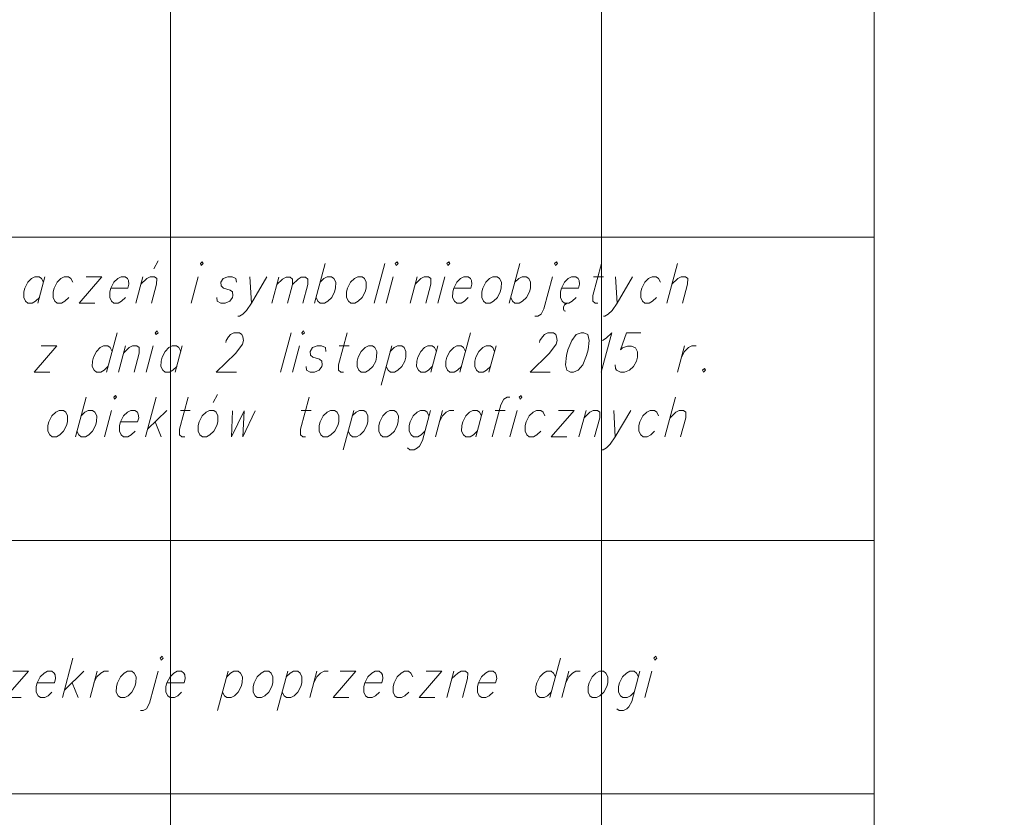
# Model space of a CAD drawing. Header units: metres. Extents: x 5554594 to 5556205, y 5636132 to 5636668.
# Tile 43 of 168: x 5555389 to 5555415, y 5636191 to 5636212. Entities that reach past the tile are written whole.
import ezdxf

# ---------------------------------------------------------------- set-up
doc = ezdxf.new("R2010")
doc.units = ezdxf.units.M
doc.header["$MEASUREMENT"] = 0
doc.header["$XCLIPFRAME"] = 0
doc.layers.add('#RAMKA', color=7, linetype='Continuous', lineweight=18)
doc.layers.add('#RASTER', color=7, linetype='Continuous', lineweight=18)
picture_1 = doc.add_image_def('image1.tif', size_in_pixel=(18897, 11811))
picture_2 = doc.add_image_def('image2.tif', size_in_pixel=(18897, 11811))

# ---------------------------------------------------------------- blocks, each defined once
blk = doc.blocks.new('*U1370')
at = {"layer": '#RAMKA', "color": 7, "linetype": 'ByBlock', "lineweight": 18}
blk.add_line((5555390.098, 5636204.922), (5555389.913, 5636204.23), dxfattribs=at)
at = {"layer": '#RAMKA', "color": 7, "linetype": 'ByBlock', "lineweight": 18, "flags": 128}
blk.add_lwpolyline([(5555390.059, 5636204.775), (5555390.01, 5636204.873), (5555389.949, 5636204.922), (5555389.837, 5636204.922), (5555389.749, 5636204.873), (5555389.648, 5636204.775), (5555389.57, 5636204.621), (5555389.543, 5636204.523), (5555389.542, 5636204.377), (5555389.59, 5636204.279), (5555389.652, 5636204.23), (5555389.763, 5636204.23), (5555389.851, 5636204.279), (5555389.952, 5636204.377)], dxfattribs=at)
blk = doc.blocks.new('*U1371')
at = {"layer": '#RAMKA', "color": 7, "linetype": 'ByBlock', "lineweight": 18}
for p, q in [((5555391.59, 5636204.922), (5555390.994, 5636204.23)), ((5555391.18, 5636204.922), (5555391.59, 5636204.922)), ((5555390.994, 5636204.23), (5555391.405, 5636204.23))]:
    blk.add_line(p, q, dxfattribs=at)
blk = doc.blocks.new('*U1372')
at = {"layer": '#RAMKA', "color": 7, "linetype": 'ByBlock', "lineweight": 18}
for p, q in [((5555392.95, 5636205.125), (5555393.062, 5636205.337)), ((5555392.665, 5636204.922), (5555392.48, 5636204.23))]:
    blk.add_line(p, q, dxfattribs=at)
at = {"layer": '#RAMKA', "color": 7, "linetype": 'ByBlock', "lineweight": 18, "flags": 128}
blk.add_lwpolyline([(5555392.613, 5636204.727), (5555392.764, 5636204.873), (5555392.852, 5636204.922), (5555392.964, 5636204.922), (5555393.025, 5636204.873), (5555393.023, 5636204.727), (5555392.89, 5636204.23)], dxfattribs=at)
blk = doc.blocks.new('*U1373')
at = {"layer": '#RAMKA', "color": 7, "linetype": 'ByBlock', "lineweight": 18}
blk.add_line((5555394.114, 5636204.922), (5555393.928, 5636204.23), dxfattribs=at)
at = {"layer": '#RAMKA', "color": 7, "linetype": 'ByBlock', "lineweight": 18, "flags": 128}
blk.add_lwpolyline([(5555394.168, 5636205.264), (5555394.192, 5636205.215), (5555394.243, 5636205.264), (5555394.218, 5636205.312), (5555394.168, 5636205.264)], dxfattribs=at)
blk = doc.blocks.new('*U1374')
at = {"layer": '#RAMKA', "color": 7, "linetype": 'ByBlock', "lineweight": 18}
blk.add_line((5555395.465, 5636204.922), (5555395.504, 5636204.23), dxfattribs=at)
at = {"layer": '#RAMKA', "color": 7, "linetype": 'ByBlock', "lineweight": 18, "flags": 128}
blk.add_lwpolyline([(5555395.913, 5636204.922), (5555395.504, 5636204.23), (5555395.377, 5636204.035), (5555395.276, 5636203.937), (5555395.189, 5636203.888), (5555395.151, 5636203.888)], dxfattribs=at)
blk = doc.blocks.new('*U1375')
at = {"layer": '#RAMKA', "color": 7, "linetype": 'ByBlock', "lineweight": 18}
blk.add_line((5555396.223, 5636204.906), (5555396.042, 5636204.23), dxfattribs=at)
at = {"layer": '#RAMKA', "color": 7, "linetype": 'ByBlock', "lineweight": 18, "flags": 128}
for points in [[(5555396.172, 5636204.715), (5555396.319, 5636204.858), (5555396.411, 5636204.906), (5555396.52, 5636204.906), (5555396.581, 5636204.858), (5555396.579, 5636204.715), (5555396.449, 5636204.23)], [(5555396.579, 5636204.715), (5555396.726, 5636204.858), (5555396.812, 5636204.906), (5555396.921, 5636204.906), (5555396.981, 5636204.858), (5555396.98, 5636204.715), (5555396.85, 5636204.23)]]:
    blk.add_lwpolyline(points, dxfattribs=at)
blk = doc.blocks.new('*U1376')
at = {"layer": '#RAMKA', "color": 7, "linetype": 'ByBlock', "lineweight": 18}
blk.add_line((5555397.434, 5636205.264), (5555397.157, 5636204.23), dxfattribs=at)
at = {"layer": '#RAMKA', "color": 7, "linetype": 'ByBlock', "lineweight": 18, "flags": 128}
blk.add_lwpolyline([(5555397.303, 5636204.775), (5555397.404, 5636204.873), (5555397.492, 5636204.922), (5555397.604, 5636204.922), (5555397.665, 5636204.873), (5555397.714, 5636204.775), (5555397.71, 5636204.621), (5555397.684, 5636204.523), (5555397.607, 5636204.377), (5555397.506, 5636204.279), (5555397.419, 5636204.23), (5555397.307, 5636204.23), (5555397.245, 5636204.279), (5555397.197, 5636204.377)], dxfattribs=at)
blk = doc.blocks.new('*U1377')
at = {"layer": '#RAMKA', "color": 7, "linetype": 'ByBlock', "lineweight": 18}
blk.add_line((5555399.217, 5636204.922), (5555399.032, 5636204.23), dxfattribs=at)
at = {"layer": '#RAMKA', "color": 7, "linetype": 'ByBlock', "lineweight": 18, "flags": 128}
blk.add_lwpolyline([(5555399.271, 5636205.264), (5555399.295, 5636205.215), (5555399.346, 5636205.264), (5555399.322, 5636205.312), (5555399.271, 5636205.264)], dxfattribs=at)
blk = doc.blocks.new('*U1378')
at = {"layer": '#RAMKA', "color": 7, "linetype": 'ByBlock', "lineweight": 18}
blk.add_line((5555399.844, 5636204.922), (5555399.659, 5636204.23), dxfattribs=at)
at = {"layer": '#RAMKA', "color": 7, "linetype": 'ByBlock', "lineweight": 18, "flags": 128}
blk.add_lwpolyline([(5555399.792, 5636204.727), (5555399.943, 5636204.873), (5555400.031, 5636204.922), (5555400.143, 5636204.922), (5555400.204, 5636204.873), (5555400.203, 5636204.727), (5555400.07, 5636204.23)], dxfattribs=at)
blk = doc.blocks.new('*U1379')
at = {"layer": '#RAMKA', "color": 7, "linetype": 'ByBlock', "lineweight": 18}
blk.add_line((5555400.569, 5636204.922), (5555400.383, 5636204.23), dxfattribs=at)
at = {"layer": '#RAMKA', "color": 7, "linetype": 'ByBlock', "lineweight": 18, "flags": 128}
blk.add_lwpolyline([(5555400.623, 5636205.264), (5555400.647, 5636205.215), (5555400.698, 5636205.264), (5555400.673, 5636205.312), (5555400.623, 5636205.264)], dxfattribs=at)
blk = doc.blocks.new('*U1380')
at = {"layer": '#RAMKA', "color": 7, "linetype": 'ByBlock', "lineweight": 18}
blk.add_line((5555402.534, 5636205.264), (5555402.257, 5636204.23), dxfattribs=at)
at = {"layer": '#RAMKA', "color": 7, "linetype": 'ByBlock', "lineweight": 18, "flags": 128}
blk.add_lwpolyline([(5555402.404, 5636204.775), (5555402.504, 5636204.873), (5555402.592, 5636204.922), (5555402.704, 5636204.922), (5555402.766, 5636204.873), (5555402.814, 5636204.775), (5555402.81, 5636204.621), (5555402.784, 5636204.523), (5555402.707, 5636204.377), (5555402.606, 5636204.279), (5555402.519, 5636204.23), (5555402.407, 5636204.23), (5555402.345, 5636204.279), (5555402.297, 5636204.377)], dxfattribs=at)
blk = doc.blocks.new('*U1381')
at = {"layer": '#RAMKA', "color": 7, "linetype": 'ByBlock', "lineweight": 18, "flags": 128}
for points in [[(5555403.445, 5636205.264), (5555403.469, 5636205.215), (5555403.52, 5636205.264), (5555403.496, 5636205.312), (5555403.445, 5636205.264)], [(5555403.391, 5636204.922), (5555403.166, 5636204.084), (5555403.09, 5636203.937), (5555403.002, 5636203.888), (5555402.927, 5636203.888)]]:
    blk.add_lwpolyline(points, dxfattribs=at)
blk = doc.blocks.new('*U1382')
at = {"layer": '#RAMKA', "color": 7, "linetype": 'ByBlock', "lineweight": 18}
for p, q in [((5555403.678, 5636204.124), (5555403.675, 5636204.067)), ((5555403.675, 5636204.067), (5555403.695, 5636204.027)), ((5555403.705, 5636204.181), (5555403.678, 5636204.124)), ((5555403.745, 5636204.214), (5555403.705, 5636204.181)), ((5555403.787, 5636204.23), (5555403.745, 5636204.214)), ((5555403.695, 5636204.027), (5555403.73, 5636204.018))]:
    blk.add_line(p, q, dxfattribs=at)
at = {"layer": '#RAMKA', "color": 7, "linetype": 'ByBlock', "lineweight": 18, "flags": 128}
blk.add_lwpolyline([(5555403.624, 5636204.621), (5555404.072, 5636204.621), (5555404.1, 5636204.727), (5555404.089, 5636204.824), (5555404.065, 5636204.873), (5555404.003, 5636204.922), (5555403.891, 5636204.922), (5555403.804, 5636204.873), (5555403.703, 5636204.775), (5555403.624, 5636204.621), (5555403.598, 5636204.523), (5555403.596, 5636204.377), (5555403.644, 5636204.279), (5555403.706, 5636204.23), (5555403.818, 5636204.23), (5555403.906, 5636204.279), (5555404.006, 5636204.377)], dxfattribs=at)
blk = doc.blocks.new('*U1383')
at = {"layer": '#RAMKA', "color": 7, "linetype": 'ByBlock', "lineweight": 18}
blk.add_line((5555404.466, 5636204.922), (5555404.727, 5636204.922), dxfattribs=at)
at = {"layer": '#RAMKA', "color": 7, "linetype": 'ByBlock', "lineweight": 18, "flags": 128}
blk.add_lwpolyline([(5555404.67, 5636205.264), (5555404.445, 5636204.425), (5555404.443, 5636204.279), (5555404.505, 5636204.23), (5555404.579, 5636204.23)], dxfattribs=at)
blk = doc.blocks.new('*U1384')
at = {"layer": '#RAMKA', "color": 7, "linetype": 'ByBlock', "lineweight": 18}
blk.add_line((5555405.041, 5636204.922), (5555405.08, 5636204.23), dxfattribs=at)
at = {"layer": '#RAMKA', "color": 7, "linetype": 'ByBlock', "lineweight": 18, "flags": 128}
blk.add_lwpolyline([(5555405.489, 5636204.922), (5555405.08, 5636204.23), (5555404.953, 5636204.035), (5555404.852, 5636203.937), (5555404.764, 5636203.888), (5555404.727, 5636203.888)], dxfattribs=at)
blk = doc.blocks.new('*U1385')
at = {"layer": '#RAMKA', "color": 7, "linetype": 'ByBlock', "lineweight": 18}
blk.add_line((5555406.662, 5636205.264), (5555406.385, 5636204.23), dxfattribs=at)
at = {"layer": '#RAMKA', "color": 7, "linetype": 'ByBlock', "lineweight": 18, "flags": 128}
blk.add_lwpolyline([(5555406.518, 5636204.727), (5555406.669, 5636204.873), (5555406.757, 5636204.922), (5555406.869, 5636204.922), (5555406.93, 5636204.873), (5555406.928, 5636204.727), (5555406.795, 5636204.23)], dxfattribs=at)
blk = doc.blocks.new('*U1399')
at = {"layer": '#RAMKA', "color": 7, "linetype": 'ByBlock', "lineweight": 18}
for p, q in [((5555390.409, 5636203.113), (5555389.813, 5636202.421)), ((5555389.998, 5636203.113), (5555390.409, 5636203.113)), ((5555389.813, 5636202.421), (5555390.223, 5636202.421))]:
    blk.add_line(p, q, dxfattribs=at)
blk = doc.blocks.new('*U1400')
at = {"layer": '#RAMKA', "color": 7, "linetype": 'ByBlock', "lineweight": 18}
blk.add_line((5555391.986, 5636203.455), (5555391.709, 5636202.421), dxfattribs=at)
at = {"layer": '#RAMKA', "color": 7, "linetype": 'ByBlock', "lineweight": 18, "flags": 128}
blk.add_lwpolyline([(5555391.855, 5636202.966), (5555391.807, 5636203.064), (5555391.745, 5636203.113), (5555391.633, 5636203.113), (5555391.546, 5636203.064), (5555391.445, 5636202.966), (5555391.366, 5636202.812), (5555391.34, 5636202.714), (5555391.338, 5636202.568), (5555391.386, 5636202.47), (5555391.448, 5636202.421), (5555391.56, 5636202.421), (5555391.648, 5636202.47), (5555391.748, 5636202.568)], dxfattribs=at)
blk = doc.blocks.new('*U1401')
at = {"layer": '#RAMKA', "color": 7, "linetype": 'ByBlock', "lineweight": 18}
blk.add_line((5555392.208, 5636203.113), (5555392.023, 5636202.421), dxfattribs=at)
at = {"layer": '#RAMKA', "color": 7, "linetype": 'ByBlock', "lineweight": 18, "flags": 128}
blk.add_lwpolyline([(5555392.156, 5636202.918), (5555392.307, 5636203.064), (5555392.395, 5636203.113), (5555392.507, 5636203.113), (5555392.568, 5636203.064), (5555392.566, 5636202.918), (5555392.433, 5636202.421)], dxfattribs=at)
blk = doc.blocks.new('*U1402')
at = {"layer": '#RAMKA', "color": 7, "linetype": 'ByBlock', "lineweight": 18}
blk.add_line((5555392.932, 5636203.113), (5555392.747, 5636202.421), dxfattribs=at)
at = {"layer": '#RAMKA', "color": 7, "linetype": 'ByBlock', "lineweight": 18, "flags": 128}
blk.add_lwpolyline([(5555392.987, 5636203.455), (5555393.011, 5636203.406), (5555393.061, 5636203.455), (5555393.037, 5636203.503), (5555392.987, 5636203.455)], dxfattribs=at)
blk = doc.blocks.new('*U1403')
at = {"layer": '#RAMKA', "color": 7, "linetype": 'ByBlock', "lineweight": 18}
blk.add_line((5555393.694, 5636203.113), (5555393.509, 5636202.421), dxfattribs=at)
at = {"layer": '#RAMKA', "color": 7, "linetype": 'ByBlock', "lineweight": 18, "flags": 128}
blk.add_lwpolyline([(5555393.655, 5636202.966), (5555393.606, 5636203.064), (5555393.545, 5636203.113), (5555393.433, 5636203.113), (5555393.345, 5636203.064), (5555393.244, 5636202.966), (5555393.166, 5636202.812), (5555393.139, 5636202.714), (5555393.137, 5636202.568), (5555393.186, 5636202.47), (5555393.247, 5636202.421), (5555393.359, 5636202.421), (5555393.447, 5636202.47), (5555393.548, 5636202.568)], dxfattribs=at)
blk = doc.blocks.new('*U1404')
at = {"layer": '#RAMKA', "color": 7, "linetype": 'ByBlock', "lineweight": 18}
blk.add_line((5555396.768, 5636203.113), (5555396.583, 5636202.421), dxfattribs=at)
at = {"layer": '#RAMKA', "color": 7, "linetype": 'ByBlock', "lineweight": 18, "flags": 128}
blk.add_lwpolyline([(5555396.822, 5636203.455), (5555396.846, 5636203.406), (5555396.897, 5636203.455), (5555396.873, 5636203.503), (5555396.822, 5636203.455)], dxfattribs=at)
blk = doc.blocks.new('*U1405')
at = {"layer": '#RAMKA', "color": 7, "linetype": 'ByBlock', "lineweight": 18}
blk.add_line((5555397.806, 5636203.113), (5555398.067, 5636203.113), dxfattribs=at)
at = {"layer": '#RAMKA', "color": 7, "linetype": 'ByBlock', "lineweight": 18, "flags": 128}
blk.add_lwpolyline([(5555398.009, 5636203.455), (5555397.785, 5636202.616), (5555397.783, 5636202.47), (5555397.844, 5636202.421), (5555397.919, 5636202.421)], dxfattribs=at)
blk = doc.blocks.new('*U1406')
at = {"layer": '#RAMKA', "color": 7, "linetype": 'ByBlock', "lineweight": 18}
blk.add_line((5555399.18, 5636203.113), (5555398.903, 5636202.079), dxfattribs=at)
at = {"layer": '#RAMKA', "color": 7, "linetype": 'ByBlock', "lineweight": 18, "flags": 128}
blk.add_lwpolyline([(5555399.14, 5636202.966), (5555399.241, 5636203.064), (5555399.329, 5636203.113), (5555399.441, 5636203.113), (5555399.502, 5636203.064), (5555399.551, 5636202.966), (5555399.547, 5636202.812), (5555399.521, 5636202.714), (5555399.444, 5636202.568), (5555399.343, 5636202.47), (5555399.256, 5636202.421), (5555399.144, 5636202.421), (5555399.082, 5636202.47), (5555399.034, 5636202.568)], dxfattribs=at)
blk = doc.blocks.new('*U1407')
at = {"layer": '#RAMKA', "color": 7, "linetype": 'ByBlock', "lineweight": 18}
blk.add_line((5555400.389, 5636203.113), (5555400.204, 5636202.421), dxfattribs=at)
at = {"layer": '#RAMKA', "color": 7, "linetype": 'ByBlock', "lineweight": 18, "flags": 128}
blk.add_lwpolyline([(5555400.35, 5636202.966), (5555400.301, 5636203.064), (5555400.24, 5636203.113), (5555400.128, 5636203.113), (5555400.04, 5636203.064), (5555399.939, 5636202.966), (5555399.861, 5636202.812), (5555399.834, 5636202.714), (5555399.832, 5636202.568), (5555399.881, 5636202.47), (5555399.942, 5636202.421), (5555400.054, 5636202.421), (5555400.142, 5636202.47), (5555400.243, 5636202.568)], dxfattribs=at)
blk = doc.blocks.new('*U1408')
at = {"layer": '#RAMKA', "color": 7, "linetype": 'ByBlock', "lineweight": 18}
blk.add_line((5555401.242, 5636203.455), (5555400.965, 5636202.421), dxfattribs=at)
at = {"layer": '#RAMKA', "color": 7, "linetype": 'ByBlock', "lineweight": 18, "flags": 128}
blk.add_lwpolyline([(5555401.111, 5636202.966), (5555401.063, 5636203.064), (5555401.001, 5636203.113), (5555400.889, 5636203.113), (5555400.802, 5636203.064), (5555400.701, 5636202.966), (5555400.622, 5636202.812), (5555400.596, 5636202.714), (5555400.594, 5636202.568), (5555400.642, 5636202.47), (5555400.704, 5636202.421), (5555400.816, 5636202.421), (5555400.904, 5636202.47), (5555401.004, 5636202.568)], dxfattribs=at)
blk = doc.blocks.new('*U1409')
at = {"layer": '#RAMKA', "color": 7, "linetype": 'ByBlock', "lineweight": 18}
blk.add_line((5555401.912, 5636203.113), (5555401.727, 5636202.421), dxfattribs=at)
at = {"layer": '#RAMKA', "color": 7, "linetype": 'ByBlock', "lineweight": 18, "flags": 128}
blk.add_lwpolyline([(5555401.873, 5636202.966), (5555401.824, 5636203.064), (5555401.763, 5636203.113), (5555401.651, 5636203.113), (5555401.563, 5636203.064), (5555401.462, 5636202.966), (5555401.384, 5636202.812), (5555401.357, 5636202.714), (5555401.355, 5636202.568), (5555401.404, 5636202.47), (5555401.465, 5636202.421), (5555401.577, 5636202.421), (5555401.665, 5636202.47), (5555401.766, 5636202.568)], dxfattribs=at)
blk = doc.blocks.new('*U1410')
at = {"layer": '#RAMKA', "color": 7, "linetype": 'ByBlock', "lineweight": 18}
blk.add_line((5555406.851, 5636203.113), (5555406.666, 5636202.421), dxfattribs=at)
at = {"layer": '#RAMKA', "color": 7, "linetype": 'ByBlock', "lineweight": 18, "flags": 128}
blk.add_lwpolyline([(5555406.77, 5636202.812), (5555406.849, 5636202.966), (5555406.95, 5636203.064), (5555407.038, 5636203.113), (5555407.149, 5636203.113)], dxfattribs=at)
blk = doc.blocks.new('*U1424')
at = {"layer": '#RAMKA', "color": 7, "linetype": 'ByBlock', "lineweight": 18}
blk.add_line((5555391.174, 5636201.764), (5555390.897, 5636200.73), dxfattribs=at)
at = {"layer": '#RAMKA', "color": 7, "linetype": 'ByBlock', "lineweight": 18, "flags": 128}
blk.add_lwpolyline([(5555391.043, 5636201.276), (5555391.144, 5636201.373), (5555391.232, 5636201.422), (5555391.344, 5636201.422), (5555391.405, 5636201.373), (5555391.454, 5636201.276), (5555391.45, 5636201.121), (5555391.423, 5636201.023), (5555391.347, 5636200.877), (5555391.246, 5636200.779), (5555391.158, 5636200.73), (5555391.047, 5636200.73), (5555390.985, 5636200.779), (5555390.937, 5636200.877)], dxfattribs=at)
blk = doc.blocks.new('*U1425')
at = {"layer": '#RAMKA', "color": 7, "linetype": 'ByBlock', "lineweight": 18}
blk.add_line((5555391.844, 5636201.422), (5555391.659, 5636200.73), dxfattribs=at)
at = {"layer": '#RAMKA', "color": 7, "linetype": 'ByBlock', "lineweight": 18, "flags": 128}
blk.add_lwpolyline([(5555391.898, 5636201.764), (5555391.923, 5636201.715), (5555391.973, 5636201.764), (5555391.949, 5636201.813), (5555391.898, 5636201.764)], dxfattribs=at)
blk = doc.blocks.new('*U1426')
at = {"layer": '#RAMKA', "color": 7, "linetype": 'ByBlock', "lineweight": 18}
for p, q in [((5555393.011, 5636201.764), (5555392.734, 5636200.73)), ((5555393.293, 5636201.422), (5555392.786, 5636200.926)), ((5555392.988, 5636201.121), (5555393.145, 5636200.73))]:
    blk.add_line(p, q, dxfattribs=at)
blk = doc.blocks.new('*U1427')
at = {"layer": '#RAMKA', "color": 7, "linetype": 'ByBlock', "lineweight": 18}
blk.add_line((5555393.644, 5636201.422), (5555393.905, 5636201.422), dxfattribs=at)
at = {"layer": '#RAMKA', "color": 7, "linetype": 'ByBlock', "lineweight": 18, "flags": 128}
blk.add_lwpolyline([(5555393.847, 5636201.764), (5555393.623, 5636200.926), (5555393.621, 5636200.779), (5555393.682, 5636200.73), (5555393.757, 5636200.73)], dxfattribs=at)
blk = doc.blocks.new('*U1428')
at = {"layer": '#RAMKA', "color": 7, "linetype": 'ByBlock', "lineweight": 18}
blk.add_line((5555394.503, 5636201.625), (5555394.616, 5636201.837), dxfattribs=at)
at = {"layer": '#RAMKA', "color": 7, "linetype": 'ByBlock', "lineweight": 18, "flags": 128}
blk.add_lwpolyline([(5555394.405, 5636201.422), (5555394.317, 5636201.373), (5555394.217, 5636201.276), (5555394.138, 5636201.121), (5555394.112, 5636201.023), (5555394.11, 5636200.877), (5555394.158, 5636200.779), (5555394.22, 5636200.73), (5555394.332, 5636200.73), (5555394.419, 5636200.779), (5555394.52, 5636200.877), (5555394.597, 5636201.023), (5555394.623, 5636201.121), (5555394.627, 5636201.276), (5555394.579, 5636201.373), (5555394.517, 5636201.422), (5555394.405, 5636201.422)], dxfattribs=at)
blk = doc.blocks.new('*U1429')
at = {"layer": '#RAMKA', "color": 7, "linetype": 'ByBlock', "lineweight": 18}
blk.add_line((5555396.812, 5636201.422), (5555397.073, 5636201.422), dxfattribs=at)
at = {"layer": '#RAMKA', "color": 7, "linetype": 'ByBlock', "lineweight": 18, "flags": 128}
blk.add_lwpolyline([(5555397.015, 5636201.764), (5555396.791, 5636200.926), (5555396.789, 5636200.779), (5555396.85, 5636200.73), (5555396.925, 5636200.73)], dxfattribs=at)
blk = doc.blocks.new('*U1430')
at = {"layer": '#RAMKA', "color": 7, "linetype": 'ByBlock', "lineweight": 18}
blk.add_line((5555398.185, 5636201.422), (5555397.908, 5636200.389), dxfattribs=at)
at = {"layer": '#RAMKA', "color": 7, "linetype": 'ByBlock', "lineweight": 18, "flags": 128}
blk.add_lwpolyline([(5555398.146, 5636201.276), (5555398.247, 5636201.373), (5555398.335, 5636201.422), (5555398.447, 5636201.422), (5555398.508, 5636201.373), (5555398.557, 5636201.276), (5555398.552, 5636201.121), (5555398.526, 5636201.023), (5555398.45, 5636200.877), (5555398.349, 5636200.779), (5555398.261, 5636200.73), (5555398.149, 5636200.73), (5555398.088, 5636200.779), (5555398.039, 5636200.877)], dxfattribs=at)
blk = doc.blocks.new('*U1431')
at = {"layer": '#RAMKA', "color": 7, "linetype": 'ByBlock', "lineweight": 18, "flags": 128}
for points in [[(5555400.193, 5636201.422), (5555399.982, 5636200.633), (5555399.905, 5636200.486), (5555399.855, 5636200.437), (5555399.767, 5636200.389), (5555399.655, 5636200.389), (5555399.594, 5636200.437)], [(5555400.154, 5636201.276), (5555400.106, 5636201.373), (5555400.044, 5636201.422), (5555399.932, 5636201.422), (5555399.845, 5636201.373), (5555399.744, 5636201.276), (5555399.665, 5636201.121), (5555399.639, 5636201.023), (5555399.637, 5636200.877), (5555399.685, 5636200.779), (5555399.747, 5636200.73), (5555399.859, 5636200.73), (5555399.947, 5636200.779), (5555400.047, 5636200.877)]]:
    blk.add_lwpolyline(points, dxfattribs=at)
blk = doc.blocks.new('*U1432')
at = {"layer": '#RAMKA', "color": 7, "linetype": 'ByBlock', "lineweight": 18}
blk.add_line((5555400.507, 5636201.422), (5555400.322, 5636200.73), dxfattribs=at)
at = {"layer": '#RAMKA', "color": 7, "linetype": 'ByBlock', "lineweight": 18, "flags": 128}
blk.add_lwpolyline([(5555400.427, 5636201.121), (5555400.505, 5636201.276), (5555400.606, 5636201.373), (5555400.694, 5636201.422), (5555400.806, 5636201.422)], dxfattribs=at)
blk = doc.blocks.new('*U1433')
at = {"layer": '#RAMKA', "color": 7, "linetype": 'ByBlock', "lineweight": 18}
blk.add_line((5555401.567, 5636201.422), (5555401.382, 5636200.73), dxfattribs=at)
at = {"layer": '#RAMKA', "color": 7, "linetype": 'ByBlock', "lineweight": 18, "flags": 128}
blk.add_lwpolyline([(5555401.528, 5636201.276), (5555401.48, 5636201.373), (5555401.418, 5636201.422), (5555401.306, 5636201.422), (5555401.218, 5636201.373), (5555401.118, 5636201.276), (5555401.039, 5636201.121), (5555401.013, 5636201.023), (5555401.011, 5636200.877), (5555401.059, 5636200.779), (5555401.121, 5636200.73), (5555401.233, 5636200.73), (5555401.32, 5636200.779), (5555401.421, 5636200.877)], dxfattribs=at)
blk = doc.blocks.new('*U1434')
at = {"layer": '#RAMKA', "color": 7, "linetype": 'ByBlock', "lineweight": 18}
blk.add_line((5555401.887, 5636201.422), (5555402.148, 5636201.422), dxfattribs=at)
at = {"layer": '#RAMKA', "color": 7, "linetype": 'ByBlock', "lineweight": 18, "flags": 128}
blk.add_lwpolyline([(5555402.277, 5636201.764), (5555402.203, 5636201.764), (5555402.115, 5636201.715), (5555402.038, 5636201.569), (5555401.814, 5636200.73)], dxfattribs=at)
blk = doc.blocks.new('*U1435')
at = {"layer": '#RAMKA', "color": 7, "linetype": 'ByBlock', "lineweight": 18}
blk.add_line((5555402.462, 5636201.422), (5555402.277, 5636200.73), dxfattribs=at)
at = {"layer": '#RAMKA', "color": 7, "linetype": 'ByBlock', "lineweight": 18, "flags": 128}
blk.add_lwpolyline([(5555402.516, 5636201.764), (5555402.541, 5636201.715), (5555402.591, 5636201.764), (5555402.567, 5636201.813), (5555402.516, 5636201.764)], dxfattribs=at)
blk = doc.blocks.new('*U1436')
at = {"layer": '#RAMKA', "color": 7, "linetype": 'ByBlock', "lineweight": 18}
for p, q in [((5555403.954, 5636201.422), (5555403.358, 5636200.73)), ((5555403.544, 5636201.422), (5555403.954, 5636201.422)), ((5555403.358, 5636200.73), (5555403.769, 5636200.73))]:
    blk.add_line(p, q, dxfattribs=at)
blk = doc.blocks.new('*U1437')
at = {"layer": '#RAMKA', "color": 7, "linetype": 'ByBlock', "lineweight": 18}
blk.add_line((5555404.268, 5636201.422), (5555404.083, 5636200.73), dxfattribs=at)
at = {"layer": '#RAMKA', "color": 7, "linetype": 'ByBlock', "lineweight": 18, "flags": 128}
blk.add_lwpolyline([(5555404.216, 5636201.227), (5555404.367, 5636201.373), (5555404.454, 5636201.422), (5555404.566, 5636201.422), (5555404.628, 5636201.373), (5555404.626, 5636201.227), (5555404.493, 5636200.73)], dxfattribs=at)
blk = doc.blocks.new('*U1438')
at = {"layer": '#RAMKA', "color": 7, "linetype": 'ByBlock', "lineweight": 18}
blk.add_line((5555404.992, 5636201.422), (5555405.031, 5636200.73), dxfattribs=at)
at = {"layer": '#RAMKA', "color": 7, "linetype": 'ByBlock', "lineweight": 18, "flags": 128}
blk.add_lwpolyline([(5555405.44, 5636201.422), (5555405.031, 5636200.73), (5555404.904, 5636200.535), (5555404.803, 5636200.437), (5555404.715, 5636200.389), (5555404.678, 5636200.389)], dxfattribs=at)
blk = doc.blocks.new('*U1439')
at = {"layer": '#RAMKA', "color": 7, "linetype": 'ByBlock', "lineweight": 18}
blk.add_line((5555406.613, 5636201.764), (5555406.336, 5636200.73), dxfattribs=at)
at = {"layer": '#RAMKA', "color": 7, "linetype": 'ByBlock', "lineweight": 18, "flags": 128}
blk.add_lwpolyline([(5555406.469, 5636201.227), (5555406.62, 5636201.373), (5555406.708, 5636201.422), (5555406.82, 5636201.422), (5555406.881, 5636201.373), (5555406.879, 5636201.227), (5555406.746, 5636200.73)], dxfattribs=at)
blk = doc.blocks.new('*U1458')
at = {"layer": '#RAMKA', "color": 7, "linetype": 'ByBlock', "lineweight": 18}
for p, q in [((5555389.664, 5636194.593), (5555389.068, 5636193.902)), ((5555389.253, 5636194.593), (5555389.664, 5636194.593)), ((5555389.068, 5636193.902), (5555389.478, 5636193.902))]:
    blk.add_line(p, q, dxfattribs=at)
blk = doc.blocks.new('*U1459')
at = {"layer": '#RAMKA', "color": 7, "linetype": 'ByBlock', "lineweight": 18}
for p, q in [((5555390.831, 5636194.935), (5555390.554, 5636193.902)), ((5555391.112, 5636194.593), (5555390.606, 5636194.097)), ((5555390.807, 5636194.292), (5555390.964, 5636193.902))]:
    blk.add_line(p, q, dxfattribs=at)
blk = doc.blocks.new('*U1460')
at = {"layer": '#RAMKA', "color": 7, "linetype": 'ByBlock', "lineweight": 18}
blk.add_line((5555391.463, 5636194.593), (5555391.278, 5636193.902), dxfattribs=at)
at = {"layer": '#RAMKA', "color": 7, "linetype": 'ByBlock', "lineweight": 18, "flags": 128}
blk.add_lwpolyline([(5555391.382, 5636194.292), (5555391.461, 5636194.447), (5555391.562, 5636194.544), (5555391.65, 5636194.593), (5555391.762, 5636194.593)], dxfattribs=at)
blk = doc.blocks.new('*U1461')
at = {"layer": '#RAMKA', "color": 7, "linetype": 'ByBlock', "lineweight": 18, "flags": 128}
for points in [[(5555393.115, 5636194.935), (5555393.139, 5636194.886), (5555393.19, 5636194.935), (5555393.165, 5636194.984), (5555393.115, 5636194.935)], [(5555393.061, 5636194.593), (5555392.836, 5636193.755), (5555392.76, 5636193.609), (5555392.672, 5636193.56), (5555392.597, 5636193.56)]]:
    blk.add_lwpolyline(points, dxfattribs=at)
blk = doc.blocks.new('*U1462')
at = {"layer": '#RAMKA', "color": 7, "linetype": 'ByBlock', "lineweight": 18}
blk.add_line((5555394.898, 5636194.593), (5555394.621, 5636193.56), dxfattribs=at)
at = {"layer": '#RAMKA', "color": 7, "linetype": 'ByBlock', "lineweight": 18, "flags": 128}
blk.add_lwpolyline([(5555394.858, 5636194.447), (5555394.959, 5636194.544), (5555395.047, 5636194.593), (5555395.159, 5636194.593), (5555395.22, 5636194.544), (5555395.269, 5636194.447), (5555395.265, 5636194.292), (5555395.238, 5636194.194), (5555395.162, 5636194.048), (5555395.061, 5636193.95), (5555394.973, 5636193.902), (5555394.862, 5636193.902), (5555394.8, 5636193.95), (5555394.752, 5636194.048)], dxfattribs=at)
blk = doc.blocks.new('*U1463')
at = {"layer": '#RAMKA', "color": 7, "linetype": 'ByBlock', "lineweight": 18}
blk.add_line((5555396.458, 5636194.593), (5555396.181, 5636193.56), dxfattribs=at)
at = {"layer": '#RAMKA', "color": 7, "linetype": 'ByBlock', "lineweight": 18, "flags": 128}
blk.add_lwpolyline([(5555396.419, 5636194.447), (5555396.52, 5636194.544), (5555396.607, 5636194.593), (5555396.719, 5636194.593), (5555396.781, 5636194.544), (5555396.829, 5636194.447), (5555396.825, 5636194.292), (5555396.799, 5636194.194), (5555396.722, 5636194.048), (5555396.622, 5636193.95), (5555396.534, 5636193.902), (5555396.422, 5636193.902), (5555396.36, 5636193.95), (5555396.312, 5636194.048)], dxfattribs=at)
blk = doc.blocks.new('*U1464')
at = {"layer": '#RAMKA', "color": 7, "linetype": 'ByBlock', "lineweight": 18}
blk.add_line((5555397.22, 5636194.593), (5555397.034, 5636193.902), dxfattribs=at)
at = {"layer": '#RAMKA', "color": 7, "linetype": 'ByBlock', "lineweight": 18, "flags": 128}
blk.add_lwpolyline([(5555397.139, 5636194.292), (5555397.218, 5636194.447), (5555397.318, 5636194.544), (5555397.406, 5636194.593), (5555397.518, 5636194.593)], dxfattribs=at)
blk = doc.blocks.new('*U1465')
at = {"layer": '#RAMKA', "color": 7, "linetype": 'ByBlock', "lineweight": 18}
for p, q in [((5555398.242, 5636194.593), (5555397.646, 5636193.902)), ((5555397.832, 5636194.593), (5555398.242, 5636194.593)), ((5555397.646, 5636193.902), (5555398.057, 5636193.902))]:
    blk.add_line(p, q, dxfattribs=at)
blk = doc.blocks.new('*U1466')
at = {"layer": '#RAMKA', "color": 7, "linetype": 'ByBlock', "lineweight": 18}
for p, q in [((5555400.496, 5636194.593), (5555399.9, 5636193.902)), ((5555400.085, 5636194.593), (5555400.496, 5636194.593)), ((5555399.9, 5636193.902), (5555400.31, 5636193.902))]:
    blk.add_line(p, q, dxfattribs=at)
blk = doc.blocks.new('*U1467')
at = {"layer": '#RAMKA', "color": 7, "linetype": 'ByBlock', "lineweight": 18}
blk.add_line((5555400.809, 5636194.593), (5555400.624, 5636193.902), dxfattribs=at)
at = {"layer": '#RAMKA', "color": 7, "linetype": 'ByBlock', "lineweight": 18, "flags": 128}
blk.add_lwpolyline([(5555400.757, 5636194.398), (5555400.908, 5636194.544), (5555400.996, 5636194.593), (5555401.108, 5636194.593), (5555401.169, 5636194.544), (5555401.167, 5636194.398), (5555401.034, 5636193.902)], dxfattribs=at)
blk = doc.blocks.new('*U1468')
at = {"layer": '#RAMKA', "color": 7, "linetype": 'ByBlock', "lineweight": 18}
blk.add_line((5555403.596, 5636194.935), (5555403.319, 5636193.902), dxfattribs=at)
at = {"layer": '#RAMKA', "color": 7, "linetype": 'ByBlock', "lineweight": 18, "flags": 128}
blk.add_lwpolyline([(5555403.465, 5636194.447), (5555403.417, 5636194.544), (5555403.355, 5636194.593), (5555403.243, 5636194.593), (5555403.155, 5636194.544), (5555403.055, 5636194.447), (5555402.976, 5636194.292), (5555402.95, 5636194.194), (5555402.948, 5636194.048), (5555402.996, 5636193.95), (5555403.058, 5636193.902), (5555403.17, 5636193.902), (5555403.257, 5636193.95), (5555403.358, 5636194.048)], dxfattribs=at)
blk = doc.blocks.new('*U1469')
at = {"layer": '#RAMKA', "color": 7, "linetype": 'ByBlock', "lineweight": 18}
blk.add_line((5555403.818, 5636194.593), (5555403.633, 5636193.902), dxfattribs=at)
at = {"layer": '#RAMKA', "color": 7, "linetype": 'ByBlock', "lineweight": 18, "flags": 128}
blk.add_lwpolyline([(5555403.737, 5636194.292), (5555403.816, 5636194.447), (5555403.917, 5636194.544), (5555404.005, 5636194.593), (5555404.117, 5636194.593)], dxfattribs=at)
blk = doc.blocks.new('*U1470')
at = {"layer": '#RAMKA', "color": 7, "linetype": 'ByBlock', "lineweight": 18, "flags": 128}
for points in [[(5555405.677, 5636194.593), (5555405.465, 5636193.804), (5555405.389, 5636193.657), (5555405.339, 5636193.609), (5555405.251, 5636193.56), (5555405.139, 5636193.56), (5555405.077, 5636193.609)], [(5555405.638, 5636194.447), (5555405.589, 5636194.544), (5555405.528, 5636194.593), (5555405.416, 5636194.593), (5555405.328, 5636194.544), (5555405.227, 5636194.447), (5555405.149, 5636194.292), (5555405.122, 5636194.194), (5555405.12, 5636194.048), (5555405.169, 5636193.95), (5555405.23, 5636193.902), (5555405.342, 5636193.902), (5555405.43, 5636193.95), (5555405.531, 5636194.048)]]:
    blk.add_lwpolyline(points, dxfattribs=at)
blk = doc.blocks.new('*U1471')
at = {"layer": '#RAMKA', "color": 7, "linetype": 'ByBlock', "lineweight": 18}
blk.add_line((5555405.991, 5636194.593), (5555405.805, 5636193.902), dxfattribs=at)
at = {"layer": '#RAMKA', "color": 7, "linetype": 'ByBlock', "lineweight": 18, "flags": 128}
blk.add_lwpolyline([(5555406.045, 5636194.935), (5555406.069, 5636194.886), (5555406.12, 5636194.935), (5555406.095, 5636194.984), (5555406.045, 5636194.935)], dxfattribs=at)

msp = doc.modelspace()

# ---------------------------------------------------------------- linework, layer by layer
at = {"layer": '#RAMKA', "color": 7, "linetype": 'Continuous', "lineweight": 18}
for p, q in [((5555398.995, 5636205.264), (5555398.718, 5636204.23)), ((5555396.546, 5636203.455), (5555396.269, 5636202.421))]:
    msp.add_line(p, q, dxfattribs=at)
at = {"layer": '#RAMKA', "color": 7, "linetype": 'Continuous', "lineweight": 18, "flags": 128}
for points in [[(5555132.537, 5636373.686), (5555132.537, 5636169.686), (5555411.815, 5636169.686), (5555411.815, 5636373.686), (5555132.537, 5636373.686)], [(5555369.274, 5636205.953), (5555411.815, 5636205.953), (5555411.815, 5636198.015), (5555369.274, 5636198.015), (5555369.274, 5636205.953)], [(5555369.274, 5636191.382), (5555369.274, 5636205.953), (5555411.815, 5636205.953), (5555411.815, 5636191.382), (5555369.274, 5636191.382)], [(5555268.815, 5636169.686), (5555411.815, 5636169.686), (5555411.815, 5636191.382), (5555268.815, 5636191.382), (5555268.815, 5636169.686)]]:
    msp.add_lwpolyline(points, close=True, dxfattribs=at)
for points in [[(5555390.827, 5636204.775), (5555390.778, 5636204.873), (5555390.717, 5636204.922), (5555390.605, 5636204.922), (5555390.517, 5636204.873), (5555390.416, 5636204.775), (5555390.337, 5636204.621), (5555390.311, 5636204.523), (5555390.309, 5636204.377), (5555390.358, 5636204.279), (5555390.419, 5636204.23), (5555390.531, 5636204.23), (5555390.619, 5636204.279), (5555390.72, 5636204.377)], [(5555391.823, 5636204.621), (5555392.271, 5636204.621), (5555392.299, 5636204.727), (5555392.288, 5636204.824), (5555392.264, 5636204.873), (5555392.202, 5636204.922), (5555392.09, 5636204.922), (5555392.003, 5636204.873), (5555391.902, 5636204.775), (5555391.823, 5636204.621), (5555391.797, 5636204.523), (5555391.795, 5636204.377), (5555391.843, 5636204.279), (5555391.905, 5636204.23), (5555392.017, 5636204.23), (5555392.105, 5636204.279), (5555392.205, 5636204.377)], [(5555395.112, 5636204.775), (5555395.101, 5636204.873), (5555395.002, 5636204.922), (5555394.891, 5636204.922), (5555394.765, 5636204.873), (5555394.702, 5636204.775), (5555394.713, 5636204.678), (5555394.773, 5636204.621), (5555394.946, 5636204.572), (5555395.008, 5636204.523), (5555395.019, 5636204.425), (5555395.006, 5636204.377), (5555394.942, 5636204.279), (5555394.817, 5636204.23), (5555394.705, 5636204.23), (5555394.606, 5636204.279), (5555394.595, 5636204.377)], [(5555398.291, 5636204.922), (5555398.203, 5636204.873), (5555398.102, 5636204.775), (5555398.024, 5636204.621), (5555397.997, 5636204.523), (5555397.995, 5636204.377), (5555398.044, 5636204.279), (5555398.105, 5636204.23), (5555398.217, 5636204.23), (5555398.305, 5636204.279), (5555398.406, 5636204.377), (5555398.482, 5636204.523), (5555398.509, 5636204.621), (5555398.513, 5636204.775), (5555398.464, 5636204.873), (5555398.403, 5636204.922), (5555398.291, 5636204.922)], [(5555400.802, 5636204.621), (5555401.25, 5636204.621), (5555401.278, 5636204.727), (5555401.267, 5636204.824), (5555401.243, 5636204.873), (5555401.181, 5636204.922), (5555401.069, 5636204.922), (5555400.981, 5636204.873), (5555400.881, 5636204.775), (5555400.802, 5636204.621), (5555400.776, 5636204.523), (5555400.774, 5636204.377), (5555400.822, 5636204.279), (5555400.884, 5636204.23), (5555400.996, 5636204.23), (5555401.083, 5636204.279), (5555401.184, 5636204.377)], [(5555401.831, 5636204.922), (5555401.743, 5636204.873), (5555401.642, 5636204.775), (5555401.563, 5636204.621), (5555401.537, 5636204.523), (5555401.535, 5636204.377), (5555401.584, 5636204.279), (5555401.645, 5636204.23), (5555401.757, 5636204.23), (5555401.845, 5636204.279), (5555401.946, 5636204.377), (5555402.022, 5636204.523), (5555402.048, 5636204.621), (5555402.052, 5636204.775), (5555402.004, 5636204.873), (5555401.942, 5636204.922), (5555401.831, 5636204.922)], [(5555406.217, 5636204.775), (5555406.169, 5636204.873), (5555406.107, 5636204.922), (5555405.996, 5636204.922), (5555405.908, 5636204.873), (5555405.807, 5636204.775), (5555405.728, 5636204.621), (5555405.702, 5636204.523), (5555405.7, 5636204.377), (5555405.749, 5636204.279), (5555405.81, 5636204.23), (5555405.922, 5636204.23), (5555406.01, 5636204.279), (5555406.111, 5636204.377)], [(5555394.831, 5636203.202), (5555394.844, 5636203.251), (5555394.907, 5636203.349), (5555394.96, 5636203.406), (5555395.047, 5636203.455), (5555395.197, 5636203.455), (5555395.258, 5636203.406), (5555395.28, 5636203.349), (5555395.298, 5636203.251), (5555395.271, 5636203.153), (5555395.202, 5636203.056), (5555395.088, 5636202.909), (5555394.584, 5636202.421), (5555395.113, 5636202.421)], [(5555403.049, 5636203.202), (5555403.062, 5636203.251), (5555403.125, 5636203.349), (5555403.178, 5636203.406), (5555403.265, 5636203.455), (5555403.415, 5636203.455), (5555403.476, 5636203.406), (5555403.498, 5636203.349), (5555403.516, 5636203.251), (5555403.489, 5636203.153), (5555403.42, 5636203.056), (5555403.306, 5636202.909), (5555402.802, 5636202.421), (5555403.331, 5636202.421)], [(5555404.139, 5636203.455), (5555404.014, 5636203.406), (5555403.898, 5636203.251), (5555403.795, 5636203.007), (5555403.756, 5636202.861), (5555403.728, 5636202.616), (5555403.763, 5636202.47), (5555403.862, 5636202.421), (5555403.937, 5636202.421), (5555404.062, 5636202.47), (5555404.182, 5636202.616), (5555404.284, 5636202.861), (5555404.324, 5636203.007), (5555404.352, 5636203.251), (5555404.312, 5636203.406), (5555404.214, 5636203.455), (5555404.139, 5636203.455)], [(5555404.703, 5636203.251), (5555404.793, 5636203.308), (5555404.944, 5636203.455), (5555404.667, 5636202.421)], [(5555405.705, 5636203.455), (5555405.332, 5636203.455), (5555405.175, 5636203.007), (5555405.226, 5636203.056), (5555405.351, 5636203.105), (5555405.462, 5636203.105), (5555405.561, 5636203.056), (5555405.616, 5636202.958), (5555405.614, 5636202.812), (5555405.588, 5636202.714), (5555405.511, 5636202.568), (5555405.404, 5636202.47), (5555405.279, 5636202.421), (5555405.167, 5636202.421), (5555405.069, 5636202.47), (5555405.044, 5636202.519), (5555405.033, 5636202.616)], [(5555397.453, 5636202.966), (5555397.442, 5636203.064), (5555397.343, 5636203.113), (5555397.231, 5636203.113), (5555397.106, 5636203.064), (5555397.042, 5636202.966), (5555397.054, 5636202.869), (5555397.113, 5636202.812), (5555397.286, 5636202.763), (5555397.348, 5636202.714), (5555397.359, 5636202.616), (5555397.346, 5636202.568), (5555397.283, 5636202.47), (5555397.158, 5636202.421), (5555397.046, 5636202.421), (5555396.947, 5636202.47), (5555396.936, 5636202.568)], [(5555398.567, 5636203.113), (5555398.48, 5636203.064), (5555398.379, 5636202.966), (5555398.3, 5636202.812), (5555398.274, 5636202.714), (5555398.272, 5636202.568), (5555398.321, 5636202.47), (5555398.382, 5636202.421), (5555398.494, 5636202.421), (5555398.582, 5636202.47), (5555398.683, 5636202.568), (5555398.759, 5636202.714), (5555398.785, 5636202.812), (5555398.789, 5636202.966), (5555398.741, 5636203.064), (5555398.679, 5636203.113), (5555398.567, 5636203.113)], [(5555407.373, 5636202.519), (5555407.322, 5636202.47), (5555407.346, 5636202.421), (5555407.397, 5636202.47), (5555407.373, 5636202.519)], [(5555390.47, 5636201.422), (5555390.383, 5636201.373), (5555390.282, 5636201.276), (5555390.203, 5636201.121), (5555390.177, 5636201.023), (5555390.175, 5636200.877), (5555390.223, 5636200.779), (5555390.285, 5636200.73), (5555390.397, 5636200.73), (5555390.485, 5636200.779), (5555390.585, 5636200.877), (5555390.662, 5636201.023), (5555390.688, 5636201.121), (5555390.692, 5636201.276), (5555390.644, 5636201.373), (5555390.582, 5636201.422), (5555390.47, 5636201.422)], [(5555392.077, 5636201.121), (5555392.525, 5636201.121), (5555392.553, 5636201.227), (5555392.542, 5636201.324), (5555392.518, 5636201.373), (5555392.456, 5636201.422), (5555392.344, 5636201.422), (5555392.257, 5636201.373), (5555392.156, 5636201.276), (5555392.077, 5636201.121), (5555392.051, 5636201.023), (5555392.049, 5636200.877), (5555392.098, 5636200.779), (5555392.159, 5636200.73), (5555392.271, 5636200.73), (5555392.359, 5636200.779), (5555392.46, 5636200.877)], [(5555395.013, 5636201.406), (5555394.984, 5636200.73), (5555395.311, 5636201.406), (5555395.276, 5636200.73), (5555395.602, 5636201.406)], [(5555397.573, 5636201.422), (5555397.485, 5636201.373), (5555397.385, 5636201.276), (5555397.306, 5636201.121), (5555397.28, 5636201.023), (5555397.278, 5636200.877), (5555397.326, 5636200.779), (5555397.388, 5636200.73), (5555397.5, 5636200.73), (5555397.587, 5636200.779), (5555397.688, 5636200.877), (5555397.765, 5636201.023), (5555397.791, 5636201.121), (5555397.795, 5636201.276), (5555397.747, 5636201.373), (5555397.685, 5636201.422), (5555397.573, 5636201.422)], [(5555399.133, 5636201.422), (5555399.046, 5636201.373), (5555398.945, 5636201.276), (5555398.866, 5636201.121), (5555398.84, 5636201.023), (5555398.838, 5636200.877), (5555398.887, 5636200.779), (5555398.948, 5636200.73), (5555399.06, 5636200.73), (5555399.148, 5636200.779), (5555399.249, 5636200.877), (5555399.325, 5636201.023), (5555399.351, 5636201.121), (5555399.355, 5636201.276), (5555399.307, 5636201.373), (5555399.245, 5636201.422), (5555399.133, 5636201.422)], [(5555403.191, 5636201.276), (5555403.142, 5636201.373), (5555403.081, 5636201.422), (5555402.969, 5636201.422), (5555402.881, 5636201.373), (5555402.78, 5636201.276), (5555402.702, 5636201.121), (5555402.675, 5636201.023), (5555402.673, 5636200.877), (5555402.722, 5636200.779), (5555402.783, 5636200.73), (5555402.895, 5636200.73), (5555402.983, 5636200.779), (5555403.084, 5636200.877)], [(5555406.168, 5636201.276), (5555406.12, 5636201.373), (5555406.058, 5636201.422), (5555405.946, 5636201.422), (5555405.859, 5636201.373), (5555405.758, 5636201.276), (5555405.679, 5636201.121), (5555405.653, 5636201.023), (5555405.651, 5636200.877), (5555405.7, 5636200.779), (5555405.761, 5636200.73), (5555405.873, 5636200.73), (5555405.961, 5636200.779), (5555406.061, 5636200.877)], [(5555389.897, 5636194.292), (5555390.344, 5636194.292), (5555390.373, 5636194.398), (5555390.362, 5636194.496), (5555390.337, 5636194.544), (5555390.276, 5636194.593), (5555390.164, 5636194.593), (5555390.076, 5636194.544), (5555389.975, 5636194.447), (5555389.897, 5636194.292), (5555389.871, 5636194.194), (5555389.869, 5636194.048), (5555389.917, 5636193.95), (5555389.979, 5636193.902), (5555390.091, 5636193.902), (5555390.178, 5636193.95), (5555390.279, 5636194.048)], [(5555392.262, 5636194.593), (5555392.174, 5636194.544), (5555392.073, 5636194.447), (5555391.995, 5636194.292), (5555391.969, 5636194.194), (5555391.967, 5636194.048), (5555392.015, 5636193.95), (5555392.077, 5636193.902), (5555392.189, 5636193.902), (5555392.276, 5636193.95), (5555392.377, 5636194.048), (5555392.454, 5636194.194), (5555392.48, 5636194.292), (5555392.484, 5636194.447), (5555392.435, 5636194.544), (5555392.374, 5636194.593), (5555392.262, 5636194.593)], [(5555393.294, 5636194.292), (5555393.742, 5636194.292), (5555393.77, 5636194.398), (5555393.759, 5636194.496), (5555393.735, 5636194.544), (5555393.673, 5636194.593), (5555393.561, 5636194.593), (5555393.473, 5636194.544), (5555393.373, 5636194.447), (5555393.294, 5636194.292), (5555393.268, 5636194.194), (5555393.266, 5636194.048), (5555393.314, 5636193.95), (5555393.376, 5636193.902), (5555393.488, 5636193.902), (5555393.575, 5636193.95), (5555393.676, 5636194.048)], [(5555395.846, 5636194.593), (5555395.758, 5636194.544), (5555395.657, 5636194.447), (5555395.578, 5636194.292), (5555395.552, 5636194.194), (5555395.55, 5636194.048), (5555395.599, 5636193.95), (5555395.66, 5636193.902), (5555395.772, 5636193.902), (5555395.86, 5636193.95), (5555395.961, 5636194.048), (5555396.037, 5636194.194), (5555396.063, 5636194.292), (5555396.068, 5636194.447), (5555396.019, 5636194.544), (5555395.958, 5636194.593), (5555395.846, 5636194.593)], [(5555398.475, 5636194.292), (5555398.923, 5636194.292), (5555398.951, 5636194.398), (5555398.94, 5636194.496), (5555398.916, 5636194.544), (5555398.854, 5636194.593), (5555398.743, 5636194.593), (5555398.655, 5636194.544), (5555398.554, 5636194.447), (5555398.475, 5636194.292), (5555398.449, 5636194.194), (5555398.447, 5636194.048), (5555398.496, 5636193.95), (5555398.557, 5636193.902), (5555398.669, 5636193.902), (5555398.757, 5636193.95), (5555398.858, 5636194.048)], [(5555399.732, 5636194.447), (5555399.684, 5636194.544), (5555399.622, 5636194.593), (5555399.51, 5636194.593), (5555399.423, 5636194.544), (5555399.322, 5636194.447), (5555399.243, 5636194.292), (5555399.217, 5636194.194), (5555399.215, 5636194.048), (5555399.263, 5636193.95), (5555399.325, 5636193.902), (5555399.437, 5636193.902), (5555399.525, 5636193.95), (5555399.625, 5636194.048)], [(5555401.453, 5636194.292), (5555401.901, 5636194.292), (5555401.929, 5636194.398), (5555401.918, 5636194.496), (5555401.894, 5636194.544), (5555401.832, 5636194.593), (5555401.72, 5636194.593), (5555401.632, 5636194.544), (5555401.532, 5636194.447), (5555401.453, 5636194.292), (5555401.427, 5636194.194), (5555401.425, 5636194.048), (5555401.473, 5636193.95), (5555401.535, 5636193.902), (5555401.647, 5636193.902), (5555401.734, 5636193.95), (5555401.835, 5636194.048)], [(5555404.617, 5636194.593), (5555404.529, 5636194.544), (5555404.429, 5636194.447), (5555404.35, 5636194.292), (5555404.324, 5636194.194), (5555404.322, 5636194.048), (5555404.37, 5636193.95), (5555404.432, 5636193.902), (5555404.544, 5636193.902), (5555404.631, 5636193.95), (5555404.732, 5636194.048), (5555404.809, 5636194.194), (5555404.835, 5636194.292), (5555404.839, 5636194.447), (5555404.79, 5636194.544), (5555404.729, 5636194.593), (5555404.617, 5636194.593)]]:
    msp.add_lwpolyline(points, dxfattribs=at)

# ---------------------------------------------------------------- block references
at = {"layer": '#RAMKA', "color": 7, "linetype": 'Continuous', "lineweight": 18}
for name in ['*U1372', '*U1373', '*U1376', '*U1377', '*U1379', '*U1380', '*U1381', '*U1383', '*U1385', '*U1370', '*U1371', '*U1374', '*U1375', '*U1378', '*U1382', '*U1384', '*U1400', '*U1402', '*U1404', '*U1405', '*U1408', '*U1399', '*U1401', '*U1403', '*U1406', '*U1407', '*U1409', '*U1410', '*U1424', '*U1425', '*U1426', '*U1427', '*U1428', '*U1429', '*U1434', '*U1435', '*U1439', '*U1430', '*U1431', '*U1432', '*U1433', '*U1436', '*U1437', '*U1438', '*U1459', '*U1461', '*U1468', '*U1471', '*U1458', '*U1460', '*U1462', '*U1463', '*U1464', '*U1465', '*U1466', '*U1467', '*U1469', '*U1470']:
    msp.add_blockref(name, (0, 0), dxfattribs=at)

# ---------------------------------------------------------------- pictures from other files: only their frames are drawn
at = {"layer": '#RASTER', "color": 252, "linetype": 'Continuous', "lineweight": 18}
image = msp.add_image(picture_2, insert=(5555393.385, 5636149.865), size_in_units=(811.151, 518.084), dxfattribs=at)
image.set_boundary_path([(-0.5, -0.5), (-0.5, 11810.5), (18896.5, 11810.5), (18896.5, -0.5), (-0.5, -0.5)])
image.dxf.flags = 15
image = msp.add_image(picture_1, insert=(5554593.51, 5636131.7), size_in_units=(811.166, 518.086), dxfattribs=at)
image.set_boundary_path([(-0.5, -0.5), (-0.5, 11810.5), (18896.5, 11810.5), (18896.5, -0.5), (-0.5, -0.5)])
image.dxf.flags = 15

doc.saveas('drawing.dxf')
